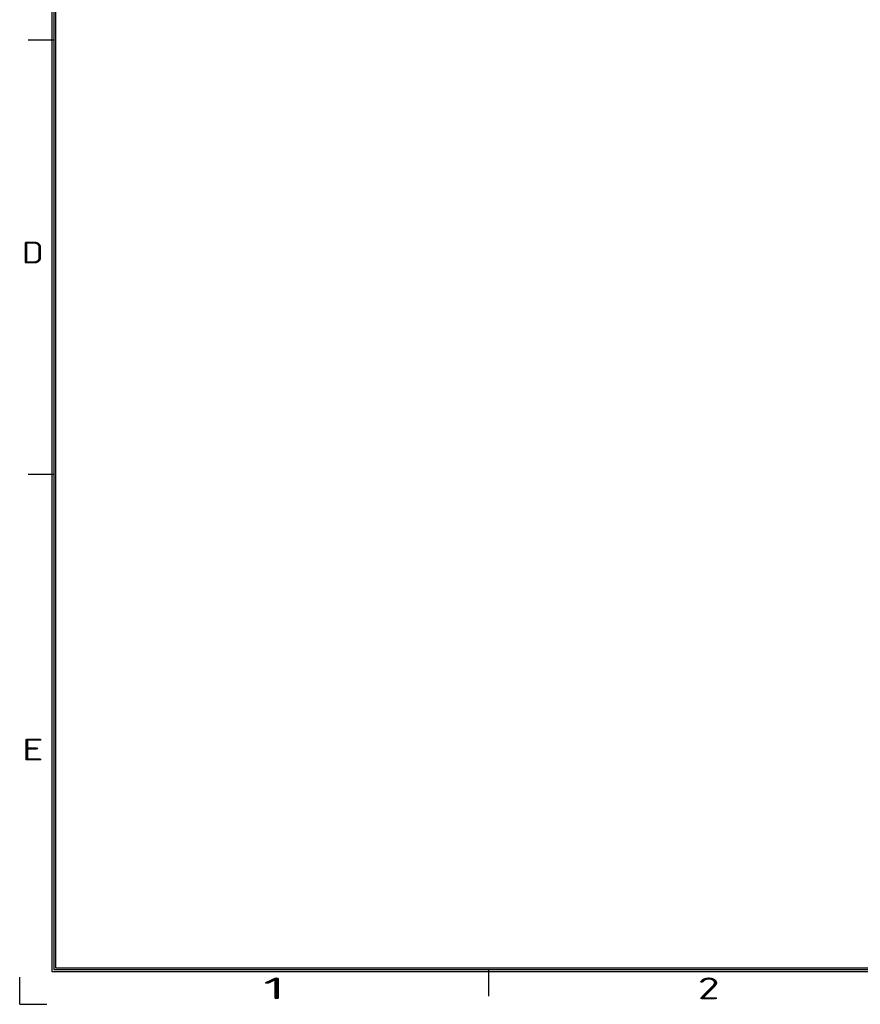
# Model space of a CAD drawing. Extents: x 0 to 427, y -346 to 299.
# Tile 1 of 42: x 0 to 109, y -346 to -218. Entities that reach past the tile are written whole.
import ezdxf
from ezdxf.enums import TextEntityAlignment as Align

# ---------------------------------------------------------------- set-up
doc = ezdxf.new("R2010")
doc.units = 0
doc.header["$LTSCALE"] = 23.1
doc.header["$MEASUREMENT"] = 0
doc.layers.get('0').update_dxf_attribs({"linetype": 'CONTINUOUS'})
doc.styles.get("Standard").update_dxf_attribs({"font": 'isocp3.shx', "bigfont": 'gbcbig.shx'})

# ---------------------------------------------------------------- blocks, each defined once
blk = doc.blocks.new('A3')
for p, q in [((231.12, 4.24), (231.12, 295.1)), ((231.35, 4.47), (231.35, 294.88)), ((231.57, 4.69), (231.57, 294.65)), ((231.35, 125.38), (227.96, 125.38)), ((231.35, 68.88), (227.96, 68.88)), ((649.67, 4.24), (231.12, 4.24)), ((649.45, 4.47), (231.35, 4.47)), ((649.22, 4.69), (231.57, 4.69)), ((287.85, 4.47), (287.85, 1.08)), ((226.88, 0), (226.88, 3.54)), ((226.88, 0), (230.41, 0))]:
    blk.add_line(p, q)
for s, width, p, p2 in [('D', 1.414518, (227.18, 96.34), (230, 96.34)), ('E', 1.818182, (227.18, 31.7), (230, 31.7)), ('1', 2.857143, (258.57, 0.66), (261.39, 0.66)), ('2', 1.639186, (315.07, 0.66), (317.89, 0.66))]:
    blk.add_text(s, height=2.83, dxfattribs=dict(width=width)).set_placement(p, p2, align=Align.FIT)
for tag, p in [('XXXE', (541.66, 30.61)), ('XXXC', (574.68, 30.61)), ('XXXA', (625.44, 30.61)), ('XXXG', (499.17, 23.61)), ('XXXF', (541.66, 23.61)), ('XXXD', (574.68, 23.61)), ('XXXB', (625.44, 23.61)), ('XXXK', (515.42, 22.59)), ('XXXM', (502.54, 6.73))]:
    blk.add_attdef(tag, text='', height=2.5).set_placement(p, align=Align.CENTER)
blk.add_attdef('XXXJ', text='', height=2.5).set_placement((504.73, 17.63), align=Align.MIDDLE_RIGHT)

msp = doc.modelspace()

# ---------------------------------------------------------------- block references
msp.add_blockref('A3', (-226.878, -346.011))

doc.saveas('drawing.dxf')
